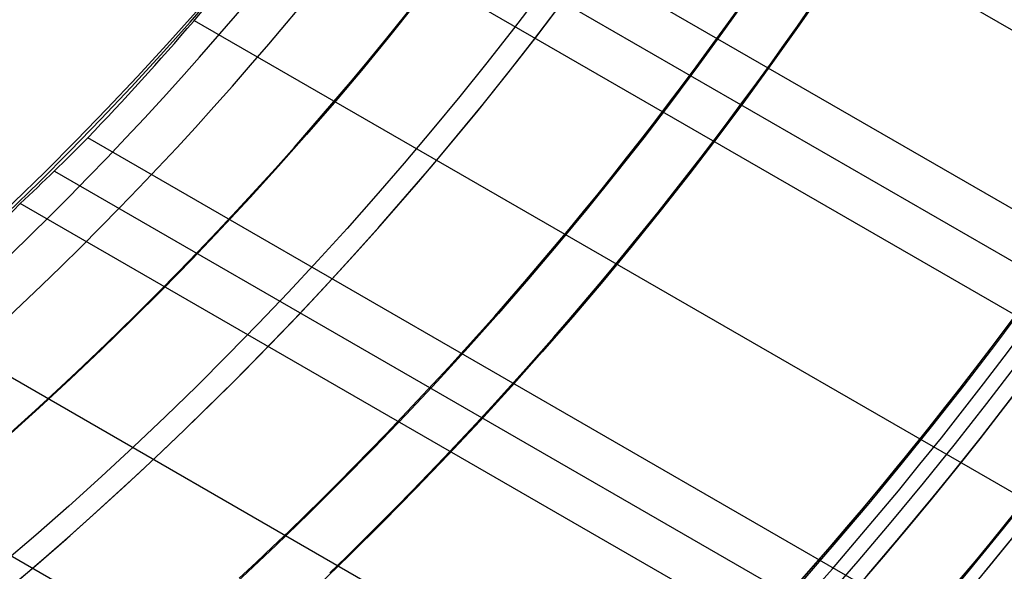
# Model space of a CAD drawing. Extents: x 16051 to 17254, y -2088 to -1046.
# Tile 28 of 62: x 16691.89 to 16708.77, y -1751.95 to -1742.48. Entities that reach past the tile are written whole.
import ezdxf

# ---------------------------------------------------------------- set-up
doc = ezdxf.new("R2010")
doc.units = 0
doc.layers.get('0').update_dxf_attribs({"linetype": 'CONTINUOUS'})
doc.layers.add('COLOR', color=7, linetype='CONTINUOUS')

msp = doc.modelspace()

# ---------------------------------------------------------------- linework, layer by layer
for p, q in [((16699.07627498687, -1736.977238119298, 65.44447049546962), (17222.23388596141, -2039.02242564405, 65.44447049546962)), ((17220.90416698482, -2041.325566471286, 65.81480376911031), (16697.5515815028, -1739.167810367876, 65.81480377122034)), ((16697.07760533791, -1739.790925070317, 66.23774725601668), (17220.51585636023, -2041.998140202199, 66.23774725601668)), ((17220.12754573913, -2042.670713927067, 66.66069073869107), (16696.59214691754, -1740.407410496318, 66.66069074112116)), ((16694.88196128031, -1742.490888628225, 67.03102399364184), (17218.79782683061, -2044.973854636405, 67.0310239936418)), ((17217.46810792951, -2047.276995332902, 67.40135724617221), (16693.055074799, -1744.506989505, 67.40135725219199)), ((16692.48333447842, -1745.073660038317, 67.82430073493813), (17217.07979730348, -2047.949569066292, 67.82430073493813)), ((17216.69148668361, -2048.622142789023, 68.24724421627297), (16691.89924116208, -1745.633198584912, 68.24724422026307)), ((16689.87273143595, -1747.534046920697, 68.61757747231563), (17215.36176777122, -2050.925283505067, 68.61757747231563)), ((17214.03204887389, -2053.228424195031, 68.98791072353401), (16687.71711960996, -1749.360358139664, 68.98791073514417))]:
    msp.add_line(p, q)
at = {"extrusion": (0.1124755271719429, 0.1948133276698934, 0.9743700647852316)}
msp.add_lwpolyline([(-15309.47030365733, -6720.994009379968), (-15309.98085325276, -6720.685040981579), (-15310.48939906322, -6720.371376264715), (-15310.99588066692, -6720.053034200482), (-15311.50023783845, -6719.730034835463), (-15312.00241057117, -6719.402399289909), (-15312.50233909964, -6719.070149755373), (-15312.99996392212, -6718.733309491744), (-15313.49522582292, -6718.391902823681), (-15313.98806589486, -6718.045955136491), (-15314.47842556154, -6717.695492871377), (-15314.96624659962, -6717.340543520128), (-15315.45147116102, -6716.981135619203), (-15315.93404179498, -6716.617298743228), (-15316.41390147, -6716.24906349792), (-15316.89099359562, -6715.876461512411), (-15317.36526204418, -6715.499525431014), (-15317.83665117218, -6715.118288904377), (-15318.30510584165, -6714.732786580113), (-15318.7705714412, -6714.343054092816), (-15319.23299390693, -6713.949128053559), (-15319.69231974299, -6713.551046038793), (-15320.14849604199, -6713.148846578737), (-15320.6014705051, -6712.742569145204), (-15321.05119146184, -6712.332254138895), (-15321.49760788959, -6711.917942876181), (-15321.94066943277, -6711.499677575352), (-15322.38032642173, -6711.077501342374), (-15322.8165298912, -6710.651458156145), (-15323.24923159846, -6710.221592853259), (-15323.67838404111, -6709.787951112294), (-15324.10394047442, -6709.350579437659), (-15324.52585492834, -6708.909525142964), (-15324.94408222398, -6708.464836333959), (-15325.35857798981, -6708.016561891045), (-15325.76929867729, -6707.564751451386), (-15326.17620157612, -6707.10945539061), (-15326.579244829, -6706.65072480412), (-15326.9783874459, -6706.188611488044), (-15327.37358931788, -6705.723167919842), (-15327.76481123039, -6705.25444723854), (-15328.15201487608, -6704.782503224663), (-15328.53516286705, -6704.307390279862), (-15328.91421874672, -6703.829163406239), (-15329.28914700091, -6703.347878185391), (-15329.65991306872, -6702.863590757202), (-15330.02648335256, -6702.376357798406), (-15330.38882522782, -6701.886236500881), (-15330.74690705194, -6701.393284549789), (-15331.10069817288, -6700.897560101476), (-15331.4501689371, -6700.399121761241), (-15331.79529069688, -6699.898028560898), (-15332.13603581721, -6699.394339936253), (-15332.47237768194, -6698.888115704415), (-15332.80429069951, -6698.379416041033), (-15333.131750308, -6697.868301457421), (-15333.45473297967, -6697.354832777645), (-15333.77321622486, -6696.839071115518), (-15334.08717859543, -6696.321077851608), (-15334.39659968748, -6695.800914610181), (-15334.7014601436, -6695.278643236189), (-15335.00174165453, -6694.754325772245), (-15335.29742696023, -6694.228024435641), (-15335.58849985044, -6693.699801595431), (-15335.87494516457, -6693.16971974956), (-15336.15674879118, -6692.637841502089), (-15336.4338976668, -6692.10422954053), (-15336.70637977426, -6691.56894661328), (-15336.97418414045, -6691.032055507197), (-15337.23730083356, -6690.493619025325), (-15337.49572095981, -6689.953699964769), (-15337.74943665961, -6689.41236109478), (-15337.9984411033, -6688.869665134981), (-15338.24272848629, -6688.325674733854), (-15338.48229402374, -6687.780452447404), (-15338.71713394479, -6687.234060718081), (-15338.94724548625, -6686.686561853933), (-15339.1726268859, -6686.138018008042), (-15339.39327737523, -6685.588491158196), (-15339.60919717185, -6685.038043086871), (-15339.82038747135, -6684.486735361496), (-15340.02685043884, -6683.934629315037), (-15340.22858919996, -6683.381786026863), (-15340.42560783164, -6682.828266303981), (-15340.61791135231, -6682.274130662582), (-15340.80550571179, -6681.719439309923), (-15340.98839778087, -6681.164252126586), (-15341.16659534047, -6680.60862864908), (-15341.34010707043, -6680.05262805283), (-15341.50894253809, -6679.496309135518), (-15341.67311218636, -6678.939730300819), (-15341.83262732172, -6678.382949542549), (-15341.98750010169, -6677.826024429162), (-15342.13774352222, -6677.269012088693), (-15342.28337140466, -6676.711969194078), (-15342.42439838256, -6676.154951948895), (-15342.56083988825, -6675.598016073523), (-15342.69271213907, -6675.04121679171), (-15342.82003212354, -6674.484608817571), (-15342.9428175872, -6673.928246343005), (-15343.06108701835, -6673.37218302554), (-15343.17485963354, -6672.816471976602), (-15343.28415536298, -6672.261165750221), (-15343.38899483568, -6671.70631633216), (-15343.48939936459, -6671.15197512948), (-15343.58539093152, -6670.598192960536), (-15343.67699217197, -6670.045020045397), (-15343.76422635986, -6669.492505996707), (-15343.84711739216, -6668.940699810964), (-15343.92568977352, -6668.389649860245), (-15343.99996860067, -6667.839403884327), (-15344.06997954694, -6667.290008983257), (-15344.13574884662, -6666.741511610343), (-15344.19730327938, -6666.19395756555), (-15344.25467015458, -6665.64739198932), (-15344.30787729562, -6665.101859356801), (-15344.35695302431, -6664.5574034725), (-15344.4019261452, -6664.014067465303), (-15344.44282592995, -6663.471893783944), (-15344.4796821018, -6662.930924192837), (-15344.51252481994, -6662.391199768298), (-15344.54138466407, -6661.852760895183), (-15344.56629261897, -6661.315647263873), (-15344.58728005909, -6660.779897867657), (-15344.60437873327, -6660.245551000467), (-15344.61762074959, -6659.712644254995), (-15344.6270385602, -6659.181214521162), (-15344.63266494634, -6658.651297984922), (-15344.63453300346, -6658.122930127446), (-15344.6327337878, -6657.604389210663), (-15344.62731513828, -6657.08435597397), (-15344.61824576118, -6656.562863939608), (-15344.60549465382, -6656.039947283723), (-15344.58903111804, -6655.51564083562), (-15344.56882477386, -6654.989980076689), (-15344.54484557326, -6654.463001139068), (-15344.51706381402, -6653.934740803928), (-15344.48545015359, -6653.405236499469), (-15344.44997562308, -6652.874526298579), (-15344.41061164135, -6652.342648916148), (-15344.36733002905, -6651.809643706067), (-15344.32010302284, -6651.275550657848), (-15344.26890328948, -6650.740410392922), (-15344.21370394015, -6650.204264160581), (-15344.15447854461, -6649.667153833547), (-15344.09120114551, -6649.129121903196), (-15344.02384627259, -6648.590211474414), (-15343.952388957, -6648.050466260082), (-15343.87680474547, -6647.509930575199), (-15343.79706971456, -6646.968649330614), (-15343.71316048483, -6646.426668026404), (-15343.62505423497, -6645.884032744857), (-15343.53272871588, -6645.340790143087), (-15343.43616226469, -6644.796987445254), (-15343.33533381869, -6644.252672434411), (-15343.2302229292, -6643.707893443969), (-15343.1208097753, -6643.162699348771), (-15343.00707517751, -6642.617139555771), (-15342.8890006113, -6642.07126399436), (-15342.76656822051, -6641.525123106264), (-15342.63976083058, -6640.978767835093), (-15342.50856196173, -6640.432249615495), (-15342.37295584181, -6639.885620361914), (-15342.23292741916, -6639.338932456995), (-15342.08846237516, -6638.792238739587), (-15341.93954713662, -6638.245592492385), (-15341.78616888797, -6637.699047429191), (-15341.62831558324, -6637.15265768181), (-15341.46597595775, -6636.606477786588), (-15341.29913953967, -6636.060562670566), (-15341.12779666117, -6635.514967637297), (-15340.95193846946, -6634.969748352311), (-15340.77155693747, -6634.424960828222), (-15340.58664487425, -6633.880661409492), (-15340.39719593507, -6633.336906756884), (-15340.20320463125, -6632.793753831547), (-15340.00466633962, -6632.251259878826), (-15339.80157731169, -6631.709482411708), (-15339.59393468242, -6631.168479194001), (-15339.38173647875, -6630.628308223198), (-15339.16498162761, -6630.089027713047), (-15338.94366996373, -6629.55069607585), (-15338.71780223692, -6629.013371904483), (-15338.48738011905, -6628.477113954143), (-15338.25240621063, -6627.941981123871), (-15338.01288404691, -6627.40803243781), (-15337.76881810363, -6626.875327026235), (-15337.52021380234, -6626.343924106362), (-15337.26707751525, -6625.813882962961), (-15337.00941656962, -6625.285262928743), (-15336.74723925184, -6624.758123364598), (-15336.48055481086, -6624.232523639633), (-15336.20937346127, -6623.708523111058), (-15335.93370638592, -6623.186181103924), (-15335.65356573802, -6622.665556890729), (-15335.36896464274, -6622.146709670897), (-15335.07991719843, -6621.629698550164), (-15334.78643847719, -6621.114582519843), (-15334.48854452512, -6620.601420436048), (-15334.18625236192, -6620.090270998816), (-15333.87957998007, -6619.581192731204), (-15333.5685463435, -6619.074243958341), (-15333.25317138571, -6618.569482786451), (-15332.93347600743, -6618.066967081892), (-15332.60948207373, -6617.566754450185), (-15332.28121241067, -6617.068902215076), (-15331.94869080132, -6616.573467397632), (-15331.61194198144, -6616.080506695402), (-15331.2709916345, -6615.590076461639), (-15330.92586638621, -6615.102232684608), (-15330.57659379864, -6614.617030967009), (-15330.22320236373, -6614.134526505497), (-15329.86572149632, -6613.654774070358), (-15329.50418152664, -6613.1778279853), (-15329.13861369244, -6612.703742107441), (-15328.7690501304, -6612.232569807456), (-15328.39552386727, -6611.764363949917), (-15328.01806881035, -6611.299176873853), (-15327.63671973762, -6610.837060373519), (-15327.25151228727, -6610.378065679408), (-15326.86248294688, -6609.92224343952), (-15326.46966904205, -6609.469643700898), (-15326.0731087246, -6609.020315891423), (-15325.67284096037, -6608.574308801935), (-15325.26890551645, -6608.131670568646), (-15324.86134294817, -6607.69244865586), (-15324.45019458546, -6607.256689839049), (-15324.03550251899, -6606.824440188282), (-15323.61730958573, -6606.395745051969), (-15323.19565935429, -6605.970649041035), (-15322.77059610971, -6605.54919601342), (-15322.342164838, -6605.131429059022), (-15321.91041121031, -6604.717390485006), (-15321.47538156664, -6604.307121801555), (-15321.03712289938, -6603.900663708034), (-15320.59568283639, -6603.498056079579), (-15320.15110962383, -6603.099337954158), (-15319.7034521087, -6602.704547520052), (-15319.25275972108, -6602.313722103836), (-15318.79908245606, -6601.926898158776), (-15318.34247085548, -6601.54411125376), (-15317.88297598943, -6601.165396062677), (-15317.42064943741, -6600.790786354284), (-15316.95554326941, -6600.420314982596), (-15316.4877100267, -6600.054013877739), (-15316.01720270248, -6599.691914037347), (-15315.54407472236, -6599.334045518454), (-15315.06837992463, -6598.980437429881), (-15314.59017254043, -6598.63111792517), (-15314.10950717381, -6598.286114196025), (-15313.62643878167, -6597.945452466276), (-15313.14102265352, -6597.609157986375), (-15312.65331439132, -6597.277255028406), (-15312.16336988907, -6596.949766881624), (-15311.67124531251, -6596.626715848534), (-15311.17699707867, -6596.308123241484), (-15310.68068183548, -6595.994009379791)], dxfattribs=at)
at = {"extrusion": (0.1124755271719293, 0.1948133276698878, 0.9743700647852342)}
msp.add_lwpolyline([(-15308.55944587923, -6595.994009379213), (-15309.08051549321, -6596.298800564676), (-15309.59963515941, -6596.60845085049), (-15310.11674160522, -6596.922942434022), (-15310.6317717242, -6597.242256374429), (-15311.14466260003, -6597.566372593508), (-15311.6553515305, -6597.895269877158), (-15312.16377605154, -6598.228925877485), (-15312.66987396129, -6598.567317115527), (-15313.17358334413, -6598.91041898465), (-15313.67484259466, -6599.258205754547), (-15314.17359044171, -6599.610650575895), (-15314.66976597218, -6599.967725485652), (-15315.16330865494, -6600.329401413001), (-15315.65415836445, -6600.695648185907), (-15316.14225540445, -6601.066434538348), (-15316.62754053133, -6601.441728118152), (-15317.10995497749, -6601.821495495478), (-15317.58944047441, -6602.205702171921), (-15318.06593927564, -6602.594312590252), (-15318.53939417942, -6602.987290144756), (-15319.00974855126, -6603.384597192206), (-15319.47694634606, -6603.786195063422), (-15319.94093213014, -6604.192044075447), (-15320.40165110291, -6604.602103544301), (-15320.85904911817, -6605.016331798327), (-15321.31307270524, -6605.434686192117), (-15321.7636690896, -6605.857123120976), (-15322.21078621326, -6606.283598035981), (-15322.65437275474, -6606.714065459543), (-15323.09437814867, -6607.148479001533), (-15323.53075260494, -6607.586791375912), (-15323.96344712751, -6608.028954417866), (-15324.3924135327, -6608.474919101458), (-15324.81760446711, -6608.924635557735), (-15325.238973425, -6609.378053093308), (-15325.6564747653, -6609.835120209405), (-15326.070063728, -6610.295784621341), (-15326.47969645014, -6610.759993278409), (-15326.88532998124, -6611.22769238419), (-15327.28692229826, -6611.698827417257), (-15327.68443231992, -6612.173343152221), (-15328.07781992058, -6612.651183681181), (-15328.4670459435, -6613.132292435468), (-15328.85207221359, -6613.616612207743), (-15329.23286154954, -6614.104085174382), (-15329.60937777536, -6614.594652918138), (-15329.98158573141, -6615.08825645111), (-15330.34945128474, -6615.584836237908), (-15330.71294133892, -6616.084332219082), (-15331.07202384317, -6616.586683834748), (-15331.42666780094, -6617.091830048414), (-15331.77684327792, -6617.599709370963), (-15332.12252140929, -6618.11025988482), (-15332.46367440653, -6618.623419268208), (-15332.80027556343, -6619.139124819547), (-15333.13229926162, -6619.657313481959), (-15333.45972097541, -6620.177921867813), (-15333.78251727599, -6620.700886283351), (-15334.10066583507, -6621.226142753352), (-15334.41414542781, -6621.753627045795), (-15334.72293593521, -6622.283274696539), (-15335.02701834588, -6622.815021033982), (-15335.32637475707, -6623.348801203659), (-15335.62098837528, -6623.884550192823), (-15335.91084351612, -6624.422202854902), (-15336.19592560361, -6624.961693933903), (-15336.4762211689, -6625.502958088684), (-15336.75171784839, -6626.045929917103), (-15337.02240438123, -6626.590543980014), (-15337.28827060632, -6627.136734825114), (-15337.54930745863, -6627.684437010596), (-15337.80550696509, -6628.233585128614), (-15338.0568622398, -6628.784113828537), (-15338.30336747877, -6629.335957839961), (-15338.54501795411, -6629.889051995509), (-15338.78181000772, -6630.443331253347), (-15339.01374104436, -6630.998730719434), (-15339.24080952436, -6631.555185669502), (-15339.46301495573, -6632.112631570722), (-15339.68035788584, -6632.671004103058), (-15339.89283989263, -6633.230239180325), (-15340.10046357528, -6633.790272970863), (-15340.30323254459, -6634.351041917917), (-15340.50115141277, -6634.912482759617), (-15340.69422578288, -6635.474532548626), (-15340.88246223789, -6636.037128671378), (-15341.06586832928, -6636.600208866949), (-15341.2444525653, -6637.163711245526), (-15341.41822439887, -6637.727574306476), (-15341.58719421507, -6638.291736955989), (-15341.75137331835, -6638.856138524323), (-15341.91077391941, -6639.420718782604), (-15342.06540912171, -6639.9854179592), (-15342.21529290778, -6640.550176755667), (-15342.36044012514, -6641.114936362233), (-15342.50086647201, -6641.67963847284), (-15342.63658848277, -6642.24422529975), (-15342.76762351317, -6642.808639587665), (-15342.89398972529, -6643.372824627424), (-15343.01570607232, -6643.936724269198), (-15343.13279228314, -6644.500282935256), (-15343.24526884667, -6645.06344563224), (-15343.35315699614, -6645.626157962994), (-15343.4564786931, -6646.188366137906), (-15343.55525661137, -6646.750016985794), (-15343.64951412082, -6647.311057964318), (-15343.73927527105, -6647.871437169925), (-15343.82456477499, -6648.431103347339), (-15343.90540799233, -6648.990005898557), (-15343.98183091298, -6649.548094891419), (-15344.05386014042, -6650.105321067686), (-15344.12152287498, -6650.661635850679), (-15344.18484689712, -6651.216991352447), (-15344.24386055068, -6651.771340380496), (-15344.29859272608, -6652.324636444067), (-15344.34907284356, -6652.876833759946), (-15344.39533083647, -6653.427887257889), (-15344.43739713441, -6653.977752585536), (-15344.47530264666, -6654.526386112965), (-15344.50907874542, -6655.073744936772), (-15344.53875724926, -6655.61978688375), (-15344.56437040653, -6656.164470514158), (-15344.58595087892, -6656.707755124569), (-15344.60353172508, -6657.249600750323), (-15344.61714638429, -6657.789968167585), (-15344.62682866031, -6658.328818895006), (-15344.63261270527, -6658.866115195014), (-15344.63453300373, -6659.401820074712), (-15344.63278133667, -6659.913463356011), (-15344.62750615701, -6660.426560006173), (-15344.61867739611, -6660.941077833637), (-15344.60626526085, -6661.456984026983), (-15344.59024024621, -6661.974245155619), (-15344.57057314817, -6662.492827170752), (-15344.54723507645, -6663.012695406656), (-15344.52019746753, -6663.533814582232), (-15344.48943209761, -6664.056148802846), (-15344.45491109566, -6664.579661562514), (-15344.4166069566, -6665.104315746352), (-15344.37449255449, -6665.630073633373), (-15344.32854115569, -6666.156896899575), (-15344.27872643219, -6666.68474662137), (-15344.22502247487, -6667.213583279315), (-15344.16740380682, -6667.743366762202), (-15344.1058453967, -6668.274056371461), (-15344.04032267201, -6668.805610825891), (-15343.97081153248, -6669.337988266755), (-15343.89728836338, -6669.871146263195), (-15343.8197300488, -6670.405041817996), (-15343.73811398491, -6670.939631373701), (-15343.65241809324, -6671.474870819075), (-15343.56262083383, -6672.010715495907), (-15343.46870121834, -6672.547120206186), (-15343.37063882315, -6673.084039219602), (-15343.26841380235, -6673.621426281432), (-15343.16200690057, -6674.159234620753), (-15343.05139946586, -6674.697416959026), (-15342.93657346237, -6675.23592551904), (-15342.81751148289, -6675.774712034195), (-15342.69419676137, -6676.313727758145), (-15342.5666131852, -6676.852923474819), (-15342.43474530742, -6677.392249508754), (-15342.29857835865, -6677.9316557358), (-15342.15809825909, -6678.471091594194), (-15342.01329163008, -6679.010506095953), (-15341.86414580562, -6679.549847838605), (-15341.71064884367, -6680.089065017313), (-15341.55278953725, -6680.628105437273), (-15341.39055742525, -6681.166916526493), (-15341.22394280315, -6681.705445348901), (-15341.05293673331, -6682.243638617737), (-15340.87753105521, -6682.781442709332), (-15340.69771839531, -6683.318803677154), (-15340.51349217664, -6683.855667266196), (-15340.32484662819, -6684.391978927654), (-15340.13177679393, -6684.927683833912), (-15339.93427854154, -6685.462726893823), (-15339.73234857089, -6685.997052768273), (-15339.5259844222, -6686.530605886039), (-15339.31518448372, -6687.063330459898), (-15339.09994799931, -6687.595170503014), (-15338.88027507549, -6688.126069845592), (-15338.6561666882, -6688.655972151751), (-15338.42762468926, -6689.184820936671), (-15338.1946518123, -6689.712559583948), (-15337.95725167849, -6690.239131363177), (-15337.71542880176, -6690.76447944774), (-15337.46918859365, -6691.288546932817), (-15337.21853736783, -6691.811276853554), (-15336.9634823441, -6692.332612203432), (-15336.70403165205, -6692.852495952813), (-15336.44019433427, -6693.370871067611), (-15336.17198034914, -6693.88768052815), (-15335.89940057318, -6694.402867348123), (-15335.62246680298, -6694.916374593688), (-15335.34119175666, -6695.428145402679), (-15335.05558907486, -6695.938123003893), (-15334.76567332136, -6696.446250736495), (-15334.47145998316, -6696.952472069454), (-15334.17296547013, -6697.456730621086), (-15333.87020711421, -6697.958970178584), (-15333.56320316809, -6698.459134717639), (-15333.25197280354, -6698.957168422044), (-15332.93653610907, -6699.4530157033), (-15332.61691408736, -6699.946621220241), (-15332.29312865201, -6700.437929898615), (-15331.96520262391, -6700.926886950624), (-15331.63315972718, -6701.413437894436), (-15331.2970245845, -6701.897528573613), (-15330.95682271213, -6702.379105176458), (-15330.6125805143, -6702.85811425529), (-15330.26432527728, -6703.334502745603), (-15329.91208516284, -6703.808217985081), (-15329.55588920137, -6704.279207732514), (-15329.19576728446, -6704.747420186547), (-15328.83175015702, -6705.212804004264), (-15328.463869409, -6705.675308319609), (-15328.09215746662, -6706.134882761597), (-15327.71664758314, -6706.591477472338), (-15327.33737382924, -6707.045043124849), (-15326.95437108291, -6707.495530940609), (-15326.56767501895, -6707.942892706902), (-15326.17732209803, -6708.387080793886), (-15325.78334955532, -6708.828048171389), (-15325.38579538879, -6709.26574842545), (-15324.98469834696, -6709.700135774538), (-15324.58009791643, -6710.131165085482), (-15324.17203430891, -6710.558791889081), (-15323.76054844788, -6710.982972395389), (-15323.34568195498, -6711.403663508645), (-15322.92747713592, -6711.820822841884), (-15322.50597696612, -6712.23440873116), (-15322.08122507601, -6712.644380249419), (-15321.65326573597, -6713.050697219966), (-15321.222143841, -6713.453320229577), (-15320.78790489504, -6713.852210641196), (-15320.35059499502, -6714.247330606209), (-15319.91026081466, -6714.63864307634), (-15319.46694958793, -6715.026111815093), (-15319.02070909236, -6715.409701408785), (-15318.57158763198, -6715.789377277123), (-15318.11963402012, -6716.165105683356), (-15317.66489756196, -6716.53685374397), (-15317.20742803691, -6716.904589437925), (-15316.74727568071, -6717.268281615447), (-15316.28449116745, -6717.627900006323), (-15315.81912559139, -6717.983415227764), (-15315.35123044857, -6718.334798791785), (-15314.88085761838, -6718.682023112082), (-15314.40805934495, -6719.02506151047), (-15313.93288821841, -6719.363888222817), (-15313.45539715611, -6719.698478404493), (-15312.97563938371, -6720.028808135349), (-15312.49366841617, -6720.354854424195), (-15312.00953803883, -6720.676595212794), (-15311.52330228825, -6720.994009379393)], dxfattribs=at)
at = {"extrusion": (0.1124755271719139, 0.1948133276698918, 0.9743700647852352)}
msp.add_lwpolyline([(-15314.92049179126, -6595.994009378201), (-15315.39590661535, -6596.329127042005), (-15315.86907008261, -6596.668318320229), (-15316.3399330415, -6597.011559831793), (-15316.80844663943, -6597.358827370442), (-15317.27456233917, -6597.710095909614), (-15317.73823193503, -6598.065339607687), (-15318.19940756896, -6598.424531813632), (-15318.65804174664, -6598.787645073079), (-15319.11408735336, -6599.154651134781), (-15319.56749766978, -6599.525520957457), (-15320.0182263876, -6599.900224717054), (-15320.46622762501, -6600.278731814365), (-15320.91145594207, -6600.661010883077), (-15321.35386635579, -6601.047029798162), (-15321.7934143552, -6601.436755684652), (-15322.23005591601, -6601.830154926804), (-15322.66374751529, -6602.227193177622), (-15323.09444614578, -6602.627835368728), (-15323.52210933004, -6603.032045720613), (-15323.94669513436, -6603.439787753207), (-15324.36816218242, -6603.85102429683), (-15324.78646966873, -6604.265717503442), (-15325.20157737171, -6604.683828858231), (-15325.61344566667, -6605.10531919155), (-15326.02203553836, -6605.53014869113), (-15326.42730859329, -6605.958276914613), (-15326.82922707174, -6606.389662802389), (-15327.22775385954, -6606.82426469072), (-15327.62285249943, -6607.262040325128), (-15328.01448720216, -6607.70294687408), (-15328.40262285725, -6608.146940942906), (-15328.78722504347, -6608.593978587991), (-15329.16826003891, -6609.044015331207), (-15329.54569483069, -6609.497006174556), (-15329.91949712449, -6609.952905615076), (-15330.28963535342, -6610.411667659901), (-15330.65607868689, -6610.87324584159), (-15331.0187970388, -6611.337593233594), (-15331.37776107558, -6611.804662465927), (-15331.73294222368, -6612.274405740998), (-15332.08431267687, -6612.746774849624), (-15332.43184540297, -6613.221721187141), (-15332.77551415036, -6613.699195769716), (-15333.11529345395, -6614.179149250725), (-15333.45115864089, -6614.66153193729), (-15333.78308583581, -6615.146293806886), (-15334.11105196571, -6615.633384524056), (-15334.43503476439, -6616.122753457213), (-15334.75501277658, -6616.614349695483), (-15335.07096536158, -6617.108122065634), (-15335.38287269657, -6617.604019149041), (-15335.69071577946, -6618.101989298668), (-15335.99447643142, -6618.601980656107), (-15336.29413729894, -6619.103941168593), (-15336.58968185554, -6619.607818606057), (-15336.88109440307, -6620.113560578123), (-15337.16836007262, -6620.621114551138), (-15337.45146482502, -6621.130427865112), (-15337.73039545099, -6621.641447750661), (-15338.00513957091, -6622.15412134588), (-15338.27568563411, -6622.668395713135), (-15338.54202291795, -6623.184217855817), (-15338.80414152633, -6623.701534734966), (-15339.06203238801, -6624.220293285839), (-15339.31568725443, -6624.740440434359), (-15339.56509869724, -6625.261923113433), (-15339.81026010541, -6625.784688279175), (-15340.0511656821, -6626.308682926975), (-15340.28781044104, -6626.83385410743), (-15340.52019020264, -6627.360148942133), (-15340.74830158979, -6627.887514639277), (-15340.97214202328, -6628.415898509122), (-15341.1917097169, -6628.945247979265), (-15341.40700367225, -6629.475510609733), (-15341.6180236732, -6630.006634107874), (-15341.8247702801, -6630.538566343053), (-15342.02724482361, -6631.071255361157), (-15342.22544939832, -6631.604649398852), (-15342.41938685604, -6632.138696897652), (-15342.60906079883, -6632.673346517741), (-15342.79447557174, -6633.208547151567), (-15342.97563625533, -6633.744247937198), (-15343.15254865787, -6634.280398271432), (-15343.32521930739, -6634.816947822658), (-15343.49365544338, -6635.353846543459), (-15343.65786500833, -6635.891044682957), (-15343.81785663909, -6636.4284927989), (-15343.97363965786, -6636.966141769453), (-15344.12522406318, -6637.50394280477), (-15344.27262052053, -6638.041847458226), (-15344.41584035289, -6638.579807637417), (-15344.55489553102, -6639.117775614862), (-15344.68979866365, -6639.655704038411), (-15344.82056298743, -6640.19354594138), (-15344.94720235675, -6640.731254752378), (-15345.06973123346, -6641.268784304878), (-15345.18816467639, -6641.806088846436), (-15345.30251833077, -6642.343123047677), (-15345.41280841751, -6642.879842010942), (-15345.51905172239, -6643.416201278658), (-15345.62126558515, -6643.952156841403), (-15345.71946788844, -6644.487665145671), (-15345.81367704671, -6645.02268310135), (-15345.90391199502, -6645.557168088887), (-15345.99019217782, -6646.091077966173), (-15346.07253753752, -6646.624371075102), (-15346.15096850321, -6647.157006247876), (-15346.22550597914, -6647.688942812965), (-15346.2961713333, -6648.22014060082), (-15346.36298638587, -6648.750559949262), (-15346.4259733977, -6649.280161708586), (-15346.48515505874, -6649.808907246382), (-15346.54055447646, -6650.336758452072), (-15346.5921951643, -6650.863677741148), (-15346.64010103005, -6651.389628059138), (-15346.68429636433, -6651.914572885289), (-15346.724805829, -6652.438476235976), (-15346.76165444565, -6652.961302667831), (-15346.79486758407, -6653.483017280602), (-15346.82447095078, -6654.003585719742), (-15346.85049057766, -6654.522974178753), (-15346.87295281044, -6655.041149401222), (-15346.89188429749, -6655.558078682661), (-15346.90731197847, -6656.073729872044), (-15346.91926307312, -6656.588071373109), (-15346.92776507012, -6657.101072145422), (-15346.93284571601, -6657.612701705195), (-15346.9345330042, -6658.122930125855), (-15346.93278552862, -6658.642178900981), (-15346.92752331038, -6659.162878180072), (-15346.91871685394, -6659.68499640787), (-15346.90633692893, -6660.208501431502), (-15346.89035458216, -6660.733360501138), (-15346.87074114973, -6661.259540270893), (-15346.8474682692, -6661.787006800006), (-15346.82050789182, -6662.315725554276), (-15346.78983229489, -6662.845661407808), (-15346.75541409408, -6663.37677864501), (-15346.71722625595, -6663.909040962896), (-15346.67524211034, -6664.442411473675), (-15346.62943536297, -6664.976852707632), (-15346.57978010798, -6665.512326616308), (-15346.52625084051, -6666.048794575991), (-15346.46882246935, -6666.586217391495), (-15346.40747032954, -6667.124555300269), (-15346.342170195, -6667.663767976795), (-15346.27289829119, -6668.203814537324), (-15346.19963130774, -6668.744653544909), (-15346.12234641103, -6669.286243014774), (-15346.0410212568, -6669.828540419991), (-15345.95563400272, -6670.371502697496), (-15345.86616332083, -6670.915086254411), (-15345.7725884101, -6671.459246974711), (-15345.67488900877, -6672.003940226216), (-15345.5730454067, -6672.549120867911), (-15345.46703845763, -6673.094743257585), (-15345.35684959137, -6673.640761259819), (-15345.24246082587, -6674.187128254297), (-15345.12385477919, -6674.733797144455), (-15345.0010146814, -6675.280720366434), (-15344.87392438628, -6675.827849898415), (-15344.74256838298, -6676.375137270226), (-15344.60693180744, -6676.922533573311), (-15344.46700045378, -6677.469989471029), (-15344.3227607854, -6678.017455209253), (-15344.17419994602, -6678.564880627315), (-15344.02130577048, -6679.112215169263), (-15343.86406679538, -6679.659407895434), (-15343.70247226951, -6680.206407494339), (-15343.53651216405, -6680.753162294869), (-15343.36617718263, -6681.299620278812), (-15343.19145877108, -6681.845729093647), (-15343.01234912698, -6682.391436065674), (-15342.82884120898, -6682.936688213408), (-15342.64092874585, -6683.481432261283), (-15342.44860624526, -6684.025614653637), (-15342.25186900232, -6684.569181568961), (-15342.05071310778, -6685.112078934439), (-15341.845135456, -6685.65425244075), (-15341.63513375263, -6686.195647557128), (-15341.42070652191, -6686.736209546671), (-15341.20185311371, -6687.275883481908), (-15340.97857371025, -6687.814614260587), (-15340.75086933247, -6688.352346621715), (-15340.51874184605, -6688.8890251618), (-15340.28219396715, -6689.424594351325), (-15340.04122926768, -6689.958998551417), (-15339.79585218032, -6690.492182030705), (-15339.54606800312, -6691.024088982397), (-15339.29188290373, -6691.554663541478), (-15339.03330392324, -6692.083849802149), (-15338.77033897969, -6692.611591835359), (-15338.50299687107, -6693.137833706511), (-15338.23128727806, -6693.662519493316), (-15337.95522076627, -6694.185593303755), (-15337.6748087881, -6694.70699929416), (-15337.39006368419, -6695.226681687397), (-15337.10099868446, -6695.744584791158), (-15336.80762790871, -6696.260653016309), (-15336.50996636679, -6696.774830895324), (-15336.20802995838, -6697.287063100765), (-15335.90183547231, -6697.797294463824), (-15335.59140058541, -6698.305469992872), (-15335.276743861, -6698.81153489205), (-15334.95788474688, -6699.315434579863), (-15334.63484357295, -6699.817114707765), (-15334.30764154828, -6700.316521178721), (-15333.97630075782, -6700.813600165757), (-15333.64084415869, -6701.30829813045), (-15333.30129557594, -6701.800561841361), (-15332.95767969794, -6702.290338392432), (-15332.6100220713, -6702.777575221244), (-15332.25834909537, -6703.262220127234), (-15331.9026880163, -6703.744221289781), (-15331.54306692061, -6704.223527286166), (-15331.17951472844, -6704.700087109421), (-15330.81206118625, -6705.173850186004), (-15330.44073685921, -6705.644766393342), (-15330.06557312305, -6706.112786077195), (-15329.68660215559, -6706.577860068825), (-15329.30385692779, -6707.039939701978), (-15328.91737119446, -6707.498976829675), (-15328.52717948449, -6707.954923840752), (-15328.13331709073, -6708.407733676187), (-15327.73582005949, -6708.857359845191), (-15327.33472517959, -6709.303756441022), (-15326.93006997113, -6709.746878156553), (-15326.52189267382, -6710.18668029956), (-15326.11023223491, -6710.623118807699), (-15325.69512829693, -6711.056150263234), (-15325.27662118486, -6711.485731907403), (-15324.85475189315, -6711.911821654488), (-15324.4295620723, -6712.334378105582), (-15324.00109401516, -6712.753360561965), (-15323.56939064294, -6713.168729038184), (-15323.13449549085, -6713.580444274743), (-15322.69645269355, -6713.988467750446), (-15322.25530697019, -6714.392761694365), (-15321.81110360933, -6714.793289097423), (-15321.36388845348, -6715.190013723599), (-15320.91370788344, -6715.582900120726), (-15320.4606088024, -6715.971913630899), (-15320.00463861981, -6716.357020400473), (-15319.54584523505, -6716.738187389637), (-15319.0842770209, -6717.115382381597), (-15318.61998280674, -6717.488573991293), (-15318.15301186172, -6717.857731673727), (-15317.68341387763, -6718.222825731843), (-15317.21123895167, -6718.583827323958), (-15316.73653756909, -6718.940708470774), (-15316.25936058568, -6719.293442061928), (-15315.77975921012, -6719.642001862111), (-15315.2977849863, -6719.986362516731), (-15314.81348977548, -6720.326499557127), (-15314.32692573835, -6720.662389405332), (-15313.83814531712, -6720.994009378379)], dxfattribs=at)
at = {"extrusion": (0.1124755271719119, 0.1948133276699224, 0.9743700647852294)}
msp.add_lwpolyline([(-15315.67810926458, -6720.994009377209), (-15316.14404000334, -6720.656685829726), (-15316.60769940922, -6720.315426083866), (-15317.06904060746, -6719.970253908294), (-15317.52801703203, -6719.62119384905), (-15317.98458244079, -6719.268271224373), (-15318.43869093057, -6718.911512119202), (-15318.89029695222, -6718.550943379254), (-15319.33935532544, -6718.18659260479), (-15319.78582125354, -6717.818488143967), (-15320.22965033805, -6717.446659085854), (-15320.67079859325, -6717.071135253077), (-15321.10922246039, -6716.691947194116), (-15321.54487882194, -6716.309126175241), (-15321.97772501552, -6715.922704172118), (-15322.40771884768, -6715.532713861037), (-15322.83481860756, -6715.139188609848), (-15323.25898308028, -6714.742162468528), (-15323.68017156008, -6714.341670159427), (-15324.09834386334, -6713.937747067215), (-15324.51346034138, -6713.530429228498), (-15324.92548189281, -6713.119753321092), (-15325.33436997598, -6712.705756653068), (-15325.74008662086, -6712.288477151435), (-15326.14259444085, -6711.86795335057), (-15326.54185664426, -6711.444224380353), (-15326.93783704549, -6711.017329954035), (-15327.33050007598, -6710.587310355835), (-15327.71981079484, -6710.154206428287), (-15328.10573489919, -6709.718059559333), (-15328.48823873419, -6709.278911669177), (-15328.86728930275, -6708.836805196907), (-15329.242854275, -6708.3917830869), (-15329.61490199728, -6707.943888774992), (-15329.98340150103, -6707.493166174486), (-15330.34832251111, -6707.039659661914), (-15330.70963545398, -6706.583414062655), (-15331.06731146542, -6706.124474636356), (-15331.42132239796, -6705.662887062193), (-15331.77164082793, -6705.198697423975), (-15332.11824006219, -6704.731952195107), (-15332.46109414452, -6704.262698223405), (-15332.80017786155, -6703.790982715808), (-15333.13546674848, -6703.316853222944), (-15333.46693709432, -6702.840357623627), (-15333.79456594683, -6702.361544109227), (-15334.11833111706, -6701.880461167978), (-15334.43821118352, -6701.397157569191), (-15334.75418549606, -6700.911682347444), (-15335.06623417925, -6700.424084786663), (-15335.3743381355, -6699.934414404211), (-15335.67847904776, -6699.442720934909), (-15335.97863938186, -6698.949054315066), (-15336.27480238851, -6698.453464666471), (-15336.56695210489, -6697.956002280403), (-15336.85507335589, -6697.456717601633), (-15337.13915175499, -6696.955661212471), (-15337.41917370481, -6696.452883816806), (-15337.69512639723, -6695.948436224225), (-15337.9669978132, -6695.442369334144), (-15338.23477672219, -6694.934734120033), (-15338.4984526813, -6694.425581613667), (-15338.75801603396, -6693.9149628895), (-15339.01345790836, -6693.402929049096), (-15339.26477021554, -6692.889531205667), (-15339.51194564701, -6692.374820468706), (-15339.75497767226, -6691.858847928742), (-15339.99386053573, -6691.341664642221), (-15340.22858925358, -6690.823321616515), (-15340.4591596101, -6690.303869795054), (-15340.68556815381, -6689.783360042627), (-15340.90781219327, -6689.261843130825), (-15341.12588979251, -6688.739369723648), (-15341.33979976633, -6688.215990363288), (-15341.54954167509, -6687.691755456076), (-15341.7551158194, -6687.166715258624), (-15341.95652323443, -6686.640919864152), (-15342.15376568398, -6686.114419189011), (-15342.34684565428, -6685.587262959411), (-15342.53576634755, -6685.059500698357), (-15342.72053167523, -6684.5311817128), (-15342.9011462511, -6684.002355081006), (-15343.07761538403, -6683.473069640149), (-15343.24994507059, -6682.943373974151), (-15343.41814198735, -6682.413316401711), (-15343.58221348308, -6681.882944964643), (-15343.74216757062, -6681.352307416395), (-15343.89801291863, -6680.821451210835), (-15344.04975884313, -6680.290423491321), (-15344.19741529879, -6679.759271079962), (-15344.34099287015, -6679.228040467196), (-15344.48050276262, -6678.696777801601), (-15344.61595679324, -6678.165528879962), (-15344.7473673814, -6677.634339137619), (-15344.8747475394, -6677.103253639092), (-15344.99811086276, -6676.572317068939), (-15345.11747152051, -6676.04157372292), (-15345.23284424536, -6675.511067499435), (-15345.34424432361, -6674.980841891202), (-15345.45168758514, -6674.450939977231), (-15345.55519039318, -6673.921404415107), (-15345.654769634, -6673.392277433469), (-15345.75044270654, -6672.863600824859), (-15345.84222751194, -6672.335415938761), (-15345.93014244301, -6671.807763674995), (-15346.01420637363, -6671.280684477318), (-15346.09443864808, -6670.754218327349), (-15346.17085907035, -6670.228404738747), (-15346.24348789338, -6669.703282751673), (-15346.31234580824, -6669.1788909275), (-15346.37745393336, -6668.655267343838), (-15346.43883380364, -6668.132449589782), (-15346.49650735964, -6667.610474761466), (-15346.55049693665, -6667.089379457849), (-15346.60082525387, -6666.569199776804), (-15346.6475154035, -6666.049971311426), (-15346.69059083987, -6665.531729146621), (-15346.73007536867, -6665.014507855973), (-15346.76599313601, -6664.498341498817), (-15346.7983686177, -6663.983263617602), (-15346.82722660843, -6663.469307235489), (-15346.85259221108, -6662.956504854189), (-15346.87449082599, -6662.444888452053), (-15346.89294814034, -6661.934489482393), (-15346.90799011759, -6661.425338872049), (-15346.91964298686, -6660.917467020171), (-15346.92793323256, -6660.410903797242), (-15346.93288758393, -6659.905678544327), (-15346.93453300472, -6659.401820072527), (-15346.93274021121, -6658.875881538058), (-15346.92734126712, -6658.348455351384), (-15346.91830552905, -6657.819574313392), (-15346.905602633, -6657.28927185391), (-15346.88920250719, -6656.757582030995), (-15346.86907538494, -6656.224539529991), (-15346.84519181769, -6655.69017966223), (-15346.81752268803, -6655.154538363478), (-15346.78603922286, -6654.617652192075), (-15346.75071300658, -6654.079558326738), (-15346.71151599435, -6653.540294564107), (-15346.66842052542, -6652.999899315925), (-15346.62139933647, -6652.45841160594), (-15346.57042557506, -6651.915871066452), (-15346.51547281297, -6651.372317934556), (-15346.45651505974, -6650.827793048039), (-15346.39352677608, -6650.282337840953), (-15346.32648288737, -6649.735994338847), (-15346.25535879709, -6649.188805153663), (-15346.18013040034, -6648.640813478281), (-15346.10077409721, -6648.092063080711), (-15346.01726680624, -6647.542598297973), (-15345.92958597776, -6646.992464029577), (-15345.83770960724, -6646.441705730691), (-15345.74161624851, -6645.890369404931), (-15345.64128502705, -6645.33850159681), (-15345.53669565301, -6644.786149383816), (-15345.42782843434, -6644.233360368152), (-15345.31466428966, -6643.680182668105), (-15345.19718476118, -6643.126664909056), (-15345.07537202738, -6642.572856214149), (-15344.9492089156, -6642.018806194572), (-15344.81867891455, -6641.464564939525), (-15344.68376618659, -6640.910183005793), (-15344.54445557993, -6640.35571140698), (-15344.40073264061, -6639.801201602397), (-15344.25258362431, -6639.2467054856), (-15344.09999550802, -6638.692275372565), (-15343.94295600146, -6638.137963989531), (-15343.78145355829, -6637.583824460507), (-15343.61547738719, -6637.029910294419), (-15343.44501746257, -6636.47627537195), (-15343.27006453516, -6635.922973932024), (-15343.09061014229, -6635.37006055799), (-15342.90664661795, -6634.817590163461), (-15342.71816710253, -6634.265617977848), (-15342.52516555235, -6633.714199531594), (-15342.32763674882, -6633.163390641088), (-15342.12557630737, -6632.613247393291), (-15341.91898068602, -6632.063826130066), (-15341.70784719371, -6631.515183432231), (-15341.49217399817, -6630.967376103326), (-15341.27196013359, -6630.420461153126), (-15341.04720550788, -6629.87449578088), (-15340.81791090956, -6629.329537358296), (-15340.58407801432, -6628.785643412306), (-15340.34570939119, -6628.242871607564), (-15340.10280850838, -6627.701279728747), (-15339.85537973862, -6627.160925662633), (-15339.60342836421, -6626.621867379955), (-15339.34696058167, -6626.084162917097), (-15339.08598350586, -6625.547870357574), (-15338.82050517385, -6625.013047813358), (-15338.55053454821, -6624.479753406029), (-15338.27608151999, -6623.948045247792), (-15337.99715691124, -6623.417981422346), (-15337.71377247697, -6622.889619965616), (-15337.42594090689, -6622.363018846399), (-15337.13367582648, -6621.838235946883), (-15336.83699179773, -6621.315329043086), (-15336.5359043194, -6620.794355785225), (-15336.23042982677, -6620.275373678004), (-15335.920585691, -6619.758440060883), (-15335.60639021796, -6619.243612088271), (-15335.28786264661, -6618.730946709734), (-15334.96502314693, -6618.220500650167), (-15334.63789281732, -6617.712330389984), (-15334.30649368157, -6617.206492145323), (-15333.97084868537, -6616.70304184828), (-15333.63098169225, -6616.202035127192), (-15333.28691747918, -6615.703527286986), (-15332.93868173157, -6615.207573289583), (-15332.58630103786, -6614.714227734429), (-15332.22980288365, -6614.223544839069), (-15331.86921564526, -6613.735578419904), (-15331.50456858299, -6613.250381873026), (-15331.13589183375, -6612.768008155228), (-15330.76321640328, -6612.288509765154), (-15330.386574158, -6611.811938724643), (-15330.00599781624, -6611.338346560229), (-15329.62152093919, -6610.867784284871), (-15329.23317792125, -6610.400302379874), (-15328.84100398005, -6609.93595077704), (-15328.44503514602, -6609.474778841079), (-15328.04530825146, -6609.016835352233), (-15327.6418609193, -6608.562168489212), (-15327.23473155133, -6608.11082581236), (-15326.82395931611, -6607.662854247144), (-15326.40958413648, -6607.21830006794), (-15325.9916466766, -6606.77720888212), (-15325.5701883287, -6606.339625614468), (-15325.14525119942, -6605.905594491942), (-15324.71687809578, -6605.47515902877), (-15324.28511251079, -6605.048362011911), (-15323.84999860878, -6604.625245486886), (-15323.41158121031, -6604.205850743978), (-15322.96990577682, -6603.790218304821), (-15322.52501839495, -6603.378387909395), (-15322.07696576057, -6602.970398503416), (-15321.6257951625, -6602.566288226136), (-15321.17155446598, -6602.166094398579), (-15320.71429209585, -6601.76985351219), (-15320.25405701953, -6601.377601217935), (-15319.79089872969, -6600.98937231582), (-15319.32486722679, -6600.605200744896), (-15318.85601300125, -6600.225119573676), (-15318.38438701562, -6599.849160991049), (-15317.9100406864, -6599.477356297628), (-15317.43302586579, -6599.109735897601), (-15316.9533948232, -6598.746329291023), (-15316.47120022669, -6598.387165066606), (-15315.98649512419, -6598.032270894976), (-15315.49933292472, -6597.681673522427), (-15315.0097673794, -6597.33539876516), (-15314.51785256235, -6596.993471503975), (-15314.02364285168, -6596.65591567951), (-15313.52719291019, -6596.322754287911), (-15313.02855766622, -6595.994009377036)], dxfattribs=at)
for points in [[(16695.65433368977, -1752.065870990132), (16695.94074477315, -1751.797178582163), (16696.2255127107, -1751.526744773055), (16696.50862638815, -1751.254579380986), (16696.79007469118, -1750.980692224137), (16697.0698465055, -1750.705093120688), (16697.34793071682, -1750.427791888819), (16697.62431621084, -1750.14879834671), (16697.89899187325, -1749.86812231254), (16698.17194658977, -1749.58577360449), (16698.4431692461, -1749.30176204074), (16698.71264872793, -1749.016097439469), (16698.98037392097, -1748.728789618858), (16699.24633371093, -1748.439848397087), (16699.5105169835, -1748.149283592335), (16699.77291262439, -1747.857105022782), (16700.0335095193, -1747.563322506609), (16700.29229655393, -1747.267945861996), (16700.54926261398, -1746.970984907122), (16700.80439658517, -1746.672449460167), (16701.05768735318, -1746.372349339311), (16701.30912380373, -1746.070694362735), (16701.55869482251, -1745.767494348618), (16701.80638929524, -1745.46275911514), (16702.0521961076, -1745.156498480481), (16702.29610414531, -1744.848722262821), (16702.53810229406, -1744.53944028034), (16702.77817943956, -1744.228662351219), (16703.01632516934, -1743.916398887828), (16703.25253187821, -1743.602662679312), (16703.48679266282, -1743.287467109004), (16703.71910061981, -1742.97082556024), (16703.94944884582, -1742.652751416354), (16704.1778304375, -1742.33325806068)], [(16697.20401796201, -1751.973120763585), (16697.48986389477, -1751.694954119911), (16697.7740071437, -1751.41504878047), (16698.05643642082, -1751.133414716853), (16698.33714043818, -1750.850061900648), (16698.61610790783, -1750.565000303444), (16698.89332754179, -1750.278239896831), (16699.16878805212, -1749.989790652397), (16699.44247815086, -1749.699662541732), (16699.71438655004, -1749.407865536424), (16699.98450196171, -1749.114409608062), (16700.25281309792, -1748.819304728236), (16700.51930867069, -1748.522560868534), (16700.78397739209, -1748.224188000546), (16701.04680797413, -1747.924196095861), (16701.30778912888, -1747.622595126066), (16701.56690956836, -1747.319395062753), (16701.82415800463, -1747.014605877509), (16702.07952314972, -1746.708237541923), (16702.33299371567, -1746.400300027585), (16702.58455841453, -1746.090803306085), (16702.83420595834, -1745.779757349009), (16703.08192505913, -1745.467172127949), (16703.32770442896, -1745.153057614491), (16703.57153277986, -1744.837423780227), (16703.81339953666, -1744.520281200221), (16704.05329697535, -1744.201642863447), (16704.29121808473, -1743.881522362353), (16704.52715585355, -1743.559933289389), (16704.76110327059, -1743.236889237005), (16704.99305332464, -1742.912403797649), (16705.22299900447, -1742.586490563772), (16705.45093329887, -1742.259163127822)], [(16706.42212061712, -1752.016048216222), (16706.70811964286, -1751.681397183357), (16706.99205248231, -1751.344992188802), (16707.27390667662, -1751.006844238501), (16707.55366976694, -1750.666964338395), (16707.8313292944, -1750.325363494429), (16708.10687280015, -1749.982052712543), (16708.38028782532, -1749.637042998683), (16708.65156191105, -1749.29034535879), (16708.92068259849, -1748.941970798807)], [(16708.4295056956, -1751.963159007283), (16708.71511810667, -1751.616172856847), (16708.99858297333, -1751.267429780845)]]:
    msp.add_lwpolyline(points)
for centre, radius, start, end in [((16652.00356566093, -1705.267930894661, 89.37470231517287), 73.2424557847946, 210.0000000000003, 30.00000000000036), ((16652.00356564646, -1705.267930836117, 88.63012703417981), 71.4445795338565, 210.0000000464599, 29.99999995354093), ((16652.00356566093, -1705.267930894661, 89.05580518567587), 71.21139006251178, 209.9999999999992, 29.99999999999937), ((16652.00356566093, -1705.267930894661, 245.6831232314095), 65.00000000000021, 209.9999999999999, 29.99999999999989), ((16652.00356566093, -1705.267930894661, 245.6831232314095), 64.00000000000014, 210.0000000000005, 30.00000000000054), ((16652.00356566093, -1705.267930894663, 211.3914713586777), 58.01326896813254, 209.999999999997, 30.00000000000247), ((16652.00356566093, -1705.267930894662, 212.0545527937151), 57.26209357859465, 209.9999999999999, 30.00000000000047), ((16652.00356566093, -1705.267930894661, 67.12500292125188), 53.5819397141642, 210.0000000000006, 30.00000000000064), ((16652.00356566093, -1705.267930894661, 65.62055118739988), 53.5819397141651, 210.0000000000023, 30.00000000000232), ((16652.00356566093, -1705.267930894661, 67.12500292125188), 52.0912327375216, 210.0000000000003, 30.00000000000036), ((16652.00356566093, -1705.267930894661, 77.62500292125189), 52.09123273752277, 210.0000000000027, 30.00000000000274), ((16652.00356566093, -1705.267930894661, 105.1250029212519), 43.8181587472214, 209.9999999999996, 29.99999999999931), ((16652.00356566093, -1705.267930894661, 52.53957701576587), 42.50584972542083, 210, 30.00000000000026), ((16652.00356566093, -1705.267930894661, 46.50000292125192), 71.7424557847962, 300.0000653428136, 7.499999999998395), ((16652.00356566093, -1705.267930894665, 88.12500292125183), 70.93945536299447, 254.9999999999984, 345.0000000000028), ((16652.00356566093, -1705.267930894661, 62.12500292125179), 51.59084318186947, 268.4581903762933, 331.5418096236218), ((16652.00356566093, -1705.267930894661, 68.68735261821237), 73.24245578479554, 211.1713425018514, 311.592304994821), ((16652.00356566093, -1705.267930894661, 67.93735261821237), 70.94245578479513, 213.8367835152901, 313.7266063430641), ((16652.00356566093, -1705.267930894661, 88.125002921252), 70.93945536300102, 277.4999999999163, 322.5000000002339)]:
    msp.add_arc(centre, radius, start, end)
at = {"extrusion": (0, 0, -1)}
for centre, radius, start, end in [((-16652.00356566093, -1705.267930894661, -89.37470231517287), 70.94245578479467, 149.9999999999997, 329.9999999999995), ((-16652.00356566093, -1705.267930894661, -46.50000292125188), 70.94245578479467, 149.9999999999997, 329.9999999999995), ((-16652.00356566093, -1705.267930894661, -259.6250029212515), 65.00000000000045, 150.0000000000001, 329.9999999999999), ((-16652.00356566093, -1705.267930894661, -259.6250029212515), 64, 149.9999999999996, 329.9999999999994), ((-16652.00356566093, -1705.267930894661, -88.12500292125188), 52.09123273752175, 149.9999999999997, 329.9999999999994), ((-16652.00356566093, -1705.267930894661, -62.12500292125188), 47.0345567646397, 150.0000000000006, 330.0000000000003), ((-16652.00356566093, -1705.267930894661, -199.6250029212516), 39.9999999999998, 150.0000000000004, 330.0000000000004)]:
    msp.add_arc(centre, radius, start, end, dxfattribs=at)
at = {"extrusion": (-0.1124755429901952, -0.1948133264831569, -0.9743700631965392)}
msp.add_arc((15274.41326631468, -6658.46561743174, -1605.381088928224), 56.00000007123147, 334.5735870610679, 25.32742621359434, dxfattribs=at)
at = {"extrusion": (0.1124755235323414, 0.1948134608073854, 0.9743700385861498)}
msp.add_arc((-15274.41582420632, -6658.459883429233, 1604.466402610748), 56.00000007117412, 154.6725833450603, 205.4263646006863, dxfattribs=at)
at = {"extrusion": (0.06896083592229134, 0.1194436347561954, 0.9904431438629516)}
msp.add_arc((-15273.99453720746, -6774.252662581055, 1009.553988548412), 56.41806650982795, 166.5373609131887, 172.0895340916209, dxfattribs=at)
at = {"extrusion": (0.2391347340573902, 0.4141938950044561, 0.8782129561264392)}
msp.add_arc((-15270.46528887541, -5984.514363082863, 3328.517886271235), 59.9453221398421, 165.2236186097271, 166.9651909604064, dxfattribs=at)
at = {"extrusion": (0.06896084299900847, 0.1194436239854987, 0.9904431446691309)}
msp.add_arc((-15274.03416619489, -6774.298780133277, 1010.177702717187), 56.37650482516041, 158.9985459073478, 164.7437960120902, dxfattribs=at)
at = {"layer": 'COLOR', "extrusion": (0, 0, -1)}
for centre, radius, start, end in [((-16652.00357279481, -1705.267947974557, 10.54089386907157), 152.392098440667, 333.3815781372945, 153.3815781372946), ((-16652.00357279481, -1705.267947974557, -18.68835025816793), 83.81579491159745, 333.3815781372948, 153.3815781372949), ((-16652.00357279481, -1705.267947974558, -33.3991820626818), 73.00000000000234, 63.38157813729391, 243.3815781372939), ((-16652.00357279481, -1705.267947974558, -43.50000292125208), 75.00000000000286, 63.38157813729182, 243.3815781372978), ((-16652.00357279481, -1705.267947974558, -32.97295255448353), 75.00000000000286, 63.38157813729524, 243.3815781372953), ((-16652.00357279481, -1705.267947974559, -43.50000292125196), 73.00000000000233, 63.3815781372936, 243.3815781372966), ((-16652.00357279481, -1705.267947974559, -43.50000292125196), 73.00000000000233, 63.3815781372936, 243.3815781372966), ((-16652.00357279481, -1705.267947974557, 10.54089386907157), 152.3920984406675, 153.3815781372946, 333.3815781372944), ((-16652.00357279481, -1705.267947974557, -18.68835025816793), 83.81579491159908, 153.3815781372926, 333.3815781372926), ((-16652.00357279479, -1705.267947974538, -26.2000005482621), 61.09154780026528, 153.381578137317, 333.3815781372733), ((-16652.01167515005, -1705.263905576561, -28.2000005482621), 59.50000000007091, 153.3815781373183, 333.3815781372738), ((-16652.01167515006, -1705.263905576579, -27.2000005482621), 59.50000000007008, 153.3815781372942, 333.3815781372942)]:
    msp.add_arc(centre, radius, start, end, dxfattribs=at)
at = {"layer": 'COLOR'}
for centre, radius, start, end in [((16652.00357279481, -1705.267947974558, -35.79999945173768), 153, 26.61842186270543, 206.618421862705), ((16652.00357279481, -1705.267947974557, -11.46081713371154), 152.9999999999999, 26.61842186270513, 206.6184218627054), ((16652.00357279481, -1705.267947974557, -23.63040829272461), 153.0000000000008, 26.61842186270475, 206.6184218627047), ((16652.00357279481, -1705.267947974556, -10.90949982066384), 152.834295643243, 26.61842186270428, 206.6184218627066), ((16652.00357279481, -1705.267947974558, -35.79999945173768), 150, 26.61842186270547, 206.618421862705), ((16652.00357279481, -1705.267947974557, -11.46081713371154), 153, 206.6184218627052, 26.6184218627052), ((16652.00357279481, -1705.267947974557, -35.79999945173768), 153, 206.6184218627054, 26.61842186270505), ((16652.00357279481, -1705.267947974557, -23.63040829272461), 153.0000000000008, 206.618421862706, 26.61842186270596), ((16652.00357279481, -1705.267947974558, -10.90949982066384), 152.8342956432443, 206.6184218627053, 26.61842186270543), ((16652.00357279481, -1705.267947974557, -35.79999945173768), 150, 206.6184218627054, 26.61842186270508), ((16652.00357279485, -1705.267947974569, 22.44590218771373), 74.99999999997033, 296.6184218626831, 26.61842186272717), ((16652.01167515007, -1705.263905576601, 26.2000005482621), 59.50000000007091, 206.6184218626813, 26.61842186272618), ((16652.00357279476, -1705.267947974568, 28.20000054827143), 61.50000000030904, 298.4605049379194, 339.7905058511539), ((16652.00357279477, -1705.267947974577, 29.25000054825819), 61.50000000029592, 298.4605049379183, 339.7905058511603), ((16652.00357279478, -1705.267947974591, 30.30000054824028), 61.50000000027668, 308.0039200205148, 339.7905058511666), ((16652.00357279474, -1705.267947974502, 23.29836120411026), 73.00000000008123, 298.2173843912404, 340.0317555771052)]:
    msp.add_arc(centre, radius, start, end, dxfattribs=at)

doc.saveas('drawing.dxf')
